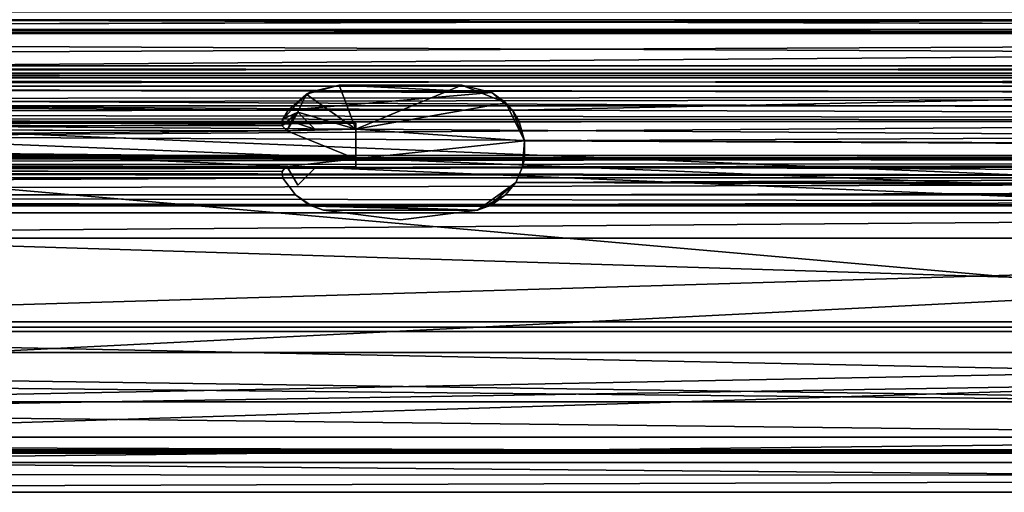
# Model space of a CAD drawing. Header units: metres. Extents: x 0 to 1004, y -708 to 0.
# Tile 56 of 103: x 433 to 549, y -708 to -652. Entities that reach past the tile are written whole.
import ezdxf

# ---------------------------------------------------------------- set-up
doc = ezdxf.new("R2010")
doc.units = ezdxf.units.M

msp = doc.modelspace()

# ---------------------------------------------------------------- linework, layer by layer
at = {"layer": 'top0'}
for points in [[(74.945648, -650.622864, 2036.990967), (921.945618, -650.622559, 2036.991333), (921.945618, -653.369629, 2035.28418)], [(74.945648, -650.622864, 187.784439), (74.945648, -653.369629, 189.491211), (921.945618, -650.622864, 187.784439)], [(74.945648, -653.369629, 189.491211), (921.945618, -653.369629, 189.491211), (921.945618, -650.622864, 187.784439)], [(74.945648, -653.369629, 2035.28418), (74.945648, -650.622864, 2036.990967), (921.945618, -653.369629, 2035.28418)], [(74.945648, -653.265991, 188.218597), (74.945648, -650.816833, 184.887695), (921.945618, -653.265991, 188.218597)], [(74.945648, -650.816833, 184.887695), (921.945618, -650.816833, 184.887695), (921.945618, -653.265991, 188.218597)], [(74.945648, -650.816833, 2039.887695), (74.945648, -653.265991, 2036.556763), (921.945618, -650.816833, 2039.887695)], [(74.945648, -653.265991, 2036.556763), (921.945618, -653.266418, 2036.556641), (921.945618, -650.816833, 2039.887695)], [(74.945648, -657.183899, 186.895203), (74.945648, -653.265991, 188.218597), (921.945618, -657.183899, 186.895203)], [(74.945648, -653.265991, 188.218597), (921.945618, -653.265991, 188.218597), (921.945618, -657.183899, 186.895203)], [(74.945648, -653.265991, 2036.556763), (74.945648, -657.183899, 2037.880249), (921.945618, -653.266418, 2036.556641)], [(74.945648, -657.183899, 2037.880249), (921.945618, -657.183899, 2037.880249), (921.945618, -653.266418, 2036.556641)], [(74.945648, -653.369629, 189.491211), (74.945648, -659.733521, 190.613358), (921.945618, -653.369629, 189.491211)], [(74.945648, -659.733521, 190.613358), (491.442871, -662.450012, 191.092346), (921.945618, -653.369629, 189.491211)], [(74.945648, -653.369629, 2035.28418), (921.945618, -653.369629, 2035.28418), (74.945648, -659.733521, 2034.161987)], [(921.945618, -653.369629, 2035.28418), (921.945618, -663.751221, 2033.453613), (74.945648, -659.733521, 2034.161987)], [(921.945618, -653.369629, 189.491211), (491.442871, -662.450012, 191.092346), (921.945618, -663.751221, 191.321777)], [(74.945648, -657.183899, 186.895203), (921.945618, -657.183899, 186.895203), (74.945648, -658.074341, 185.623535)], [(921.945618, -657.183899, 186.895203), (921.945618, -658.074341, 185.623535), (74.945648, -658.074341, 185.623535)], [(74.945648, -658.07428, 2039.151855), (921.945618, -658.07428, 2039.151855), (74.945648, -657.183899, 2037.880249)], [(921.945618, -658.07428, 2039.151855), (921.945618, -657.183899, 2037.880249), (74.945648, -657.183899, 2037.880249)], [(74.945648, -658.07428, 2039.151855), (74.945648, -658.616882, 2040.872559), (921.945618, -658.07428, 2039.151855)], [(74.945648, -658.616882, 2040.872559), (921.945618, -658.616882, 2040.872559), (921.945618, -658.07428, 2039.151855)], [(74.945648, -658.616882, 183.902832), (74.945648, -658.074341, 185.623535), (921.945618, -658.616882, 183.902832)], [(74.945648, -658.074341, 185.623535), (921.945618, -658.074341, 185.623535), (921.945618, -658.616882, 183.902832)], [(921.945618, -658.616882, 183.902832), (921.945618, -658.616882, 165.387695), (74.945648, -658.616882, 183.902832)], [(921.945618, -658.616882, 165.387695), (74.945648, -658.616882, 165.387695), (74.945648, -658.616882, 183.902832)], [(74.945648, -659.598572, 163.089737), (74.945648, -658.616882, 165.387695), (921.945618, -659.598572, 163.089737)], [(921.945618, -659.598572, 163.089737), (74.945648, -658.616882, 165.387695), (921.945618, -658.616882, 165.387695)], [(921.945618, -658.616882, 2059.387695), (74.945648, -659.598572, 2061.685547), (921.945618, -660.693481, 2062.387695)], [(921.945618, -658.616882, 2059.387695), (74.945648, -658.616882, 2059.387695), (74.945648, -659.598572, 2061.685547)], [(74.945648, -658.616882, 2059.387695), (921.945618, -658.616882, 2059.387695), (74.945648, -658.616882, 2040.872559)], [(921.945618, -658.616882, 2059.387695), (921.945618, -658.616882, 2040.872559), (74.945648, -658.616882, 2040.872559)], [(74.945648, -661.929993, 162.189697), (74.945648, -659.598572, 163.089737), (921.945618, -660.693481, 162.387711)], [(921.945618, -660.693481, 162.387711), (74.945648, -659.598572, 163.089737), (921.945618, -659.598572, 163.089737)], [(74.945648, -659.598572, 2061.685547), (74.945648, -659.733521, 2061.809082), (921.945618, -660.693481, 2062.387695)], [(491.442871, -662.450012, 191.092346), (74.945648, -659.733521, 190.613358), (464.967957, -662.450012, 191.092346)], [(74.945648, -659.733521, 190.613358), (77.574402, -662.578308, 191.114975), (464.967957, -662.450012, 191.092346)], [(921.945618, -660.693481, 2062.387695), (74.945648, -659.733521, 2061.809082), (76.690651, -661.252808, 2062.544434)], [(74.945648, -659.733521, 2034.161987), (921.945618, -663.751221, 2033.453613), (77.574402, -662.578308, 2033.6604)], [(467.613373, -660.262268, 191.092346), (467.080017, -660.556335, 2027.092285), (470.956207, -659.472717, 2027.092285)], [(472.945679, -664.672729, 2027.092285), (470.956207, -659.472717, 2027.092285), (467.080017, -660.556335, 2027.092285)], [(488.994476, -660.35614, 191.092346), (467.613373, -660.262268, 191.092346), (470.956177, -659.472717, 191.092346)], [(470.956177, -659.472717, 191.092346), (467.613373, -660.262268, 191.092346), (470.956207, -659.472717, 2027.092285)], [(485.445648, -659.472717, 191.092346), (488.994476, -660.35614, 191.092346), (470.956177, -659.472717, 191.092346)], [(485.445648, -659.472717, 191.092346), (470.956177, -659.472717, 191.092346), (485.445679, -659.472717, 2027.092285)], [(470.956177, -659.472717, 191.092346), (470.956207, -659.472717, 2027.092285), (485.445679, -659.472717, 2027.092285)], [(485.445679, -659.472717, 2027.092285), (470.956207, -659.472717, 2027.092285), (472.945679, -664.672729, 2027.092285)], [(490.654877, -661.550354, 2027.092285), (485.445679, -659.472717, 2027.092285), (472.945679, -664.672729, 2027.092285)], [(488.994476, -660.35614, 191.092346), (485.445648, -659.472717, 191.092346), (490.654877, -661.550354, 2027.092285)], [(490.654877, -661.550354, 2027.092285), (485.445648, -659.472717, 191.092346), (485.445679, -659.472717, 2027.092285)], [(921.945618, -661.929993, 162.189697), (74.945648, -661.929993, 162.189697), (921.945618, -660.693481, 162.387711)], [(921.945618, -661.929993, 2062.585693), (921.945618, -660.693481, 2062.387695), (74.945648, -661.929993, 2062.585693)], [(921.945618, -660.693481, 2062.387695), (76.690651, -661.252808, 2062.544434), (74.945648, -661.929993, 2062.585693)], [(464.967957, -662.450012, 191.092346), (464.316925, -663.484192, 2027.092285), (467.080017, -660.556335, 2027.092285)], [(467.080017, -660.556335, 2027.092285), (464.316925, -663.484192, 2027.092285), (466.094452, -662.658386, 2027.092285)], [(464.967957, -662.450012, 191.092346), (467.613373, -660.262268, 191.092346), (488.994476, -660.35614, 191.092346)], [(467.613373, -660.262268, 191.092346), (464.967957, -662.450012, 191.092346), (467.080017, -660.556335, 2027.092285)], [(491.442871, -662.450012, 191.092346), (464.967957, -662.450012, 191.092346), (488.994476, -660.35614, 191.092346)], [(472.945679, -664.672729, 2027.092285), (467.080017, -660.556335, 2027.092285), (466.094452, -662.658386, 2027.092285)], [(491.442871, -662.450012, 191.092346), (488.994476, -660.35614, 191.092346), (490.654877, -661.550354, 2027.092285)], [(921.945618, -667.79303, 162.189697), (74.945648, -667.79303, 162.189697), (921.945618, -661.929993, 162.189697)], [(74.945648, -667.79303, 162.189697), (74.945648, -661.929993, 162.189697), (921.945618, -661.929993, 162.189697)], [(921.945618, -661.929993, 2062.585693), (74.945648, -661.929993, 2062.585693), (921.945618, -667.79303, 2062.585693)], [(74.945648, -661.929993, 2062.585693), (74.945648, -667.79303, 2062.585693), (921.945618, -667.79303, 2062.585693)], [(490.654877, -661.550354, 2027.092285), (472.945679, -664.672729, 2027.092285), (492.865845, -666.04657, 2027.092285)], [(491.442871, -662.450012, 191.092346), (490.654877, -661.550354, 2027.092285), (492.865845, -666.04657, 2027.092285)], [(77.397125, -663.751221, 191.321777), (464.219818, -663.751221, 191.321777), (77.667168, -663.246643, 191.232819)], [(921.945618, -663.751221, 2033.453613), (77.397125, -663.751221, 2033.453613), (77.667168, -663.246643, 2033.542603)], [(464.967957, -662.450012, 191.092346), (77.574402, -662.578308, 191.114975), (77.667168, -663.246643, 191.232819)], [(921.945618, -663.751221, 2033.453613), (77.667168, -663.246643, 2033.542603), (77.574402, -662.578308, 2033.6604)], [(77.667168, -663.246643, 191.232819), (464.316895, -663.484192, 191.274704), (464.967957, -662.450012, 191.092346)], [(464.219818, -663.751221, 191.321777), (464.316895, -663.484192, 191.274704), (77.667168, -663.246643, 191.232819)], [(466.094452, -662.658386, 2027.092285), (464.316925, -663.484192, 2027.092285), (464.261383, -664.282227, 2027.092285)], [(464.261383, -664.282227, 2027.092285), (464.806488, -664.867676, 2027.092285), (466.094452, -662.658386, 2027.092285)], [(464.967957, -662.450012, 191.092346), (464.316895, -663.484192, 191.274704), (464.316925, -663.484192, 2027.092285)], [(465.31073, -663.751221, 191.321777), (466.094452, -662.658386, 2027.092285), (464.806488, -664.867676, 2027.092285)], [(465.31073, -663.751221, 191.321777), (466.094421, -662.658386, 191.129089), (466.094452, -662.658386, 2027.092285)], [(465.31073, -663.751221, 191.321777), (467.187286, -663.751221, 191.321777), (466.094421, -662.658386, 191.129089)], [(466.094421, -662.658386, 191.129089), (467.187286, -663.751221, 191.321777), (466.094452, -662.658386, 2027.092285)], [(467.187286, -663.751221, 191.321777), (468.108826, -664.672729, 2027.092285), (466.094452, -662.658386, 2027.092285)], [(466.094452, -662.658386, 2027.092285), (468.108826, -664.672729, 2027.092285), (472.945679, -664.672729, 2027.092285)], [(492.212006, -663.751221, 191.321777), (491.442871, -662.450012, 191.092346), (492.865845, -666.04657, 2027.092285)], [(491.442871, -662.450012, 191.092346), (492.212006, -663.751221, 191.321777), (921.945618, -663.751221, 191.321777)], [(77.138519, -663.859497, 191.3414), (74.945648, -668.17688, 193.294067), (464.806458, -664.867676, 191.585342)], [(921.945618, -668.17688, 2031.481323), (74.945648, -668.17688, 2031.481323), (77.138519, -663.859497, 2033.43396)], [(921.945618, -668.17688, 2031.481323), (77.138519, -663.859497, 2033.43396), (921.945618, -663.751221, 2033.453613)], [(77.138519, -663.859497, 2033.43396), (77.315857, -663.822693, 2033.440796), (921.945618, -663.751221, 2033.453613)], [(464.806458, -664.867676, 191.585342), (77.315857, -663.822693, 191.334595), (77.138519, -663.859497, 191.3414)], [(77.397125, -663.751221, 191.321777), (77.315857, -663.822693, 191.334595), (464.806458, -664.867676, 191.585342)], [(921.945618, -663.751221, 2033.453613), (77.315857, -663.822693, 2033.440796), (77.397125, -663.751221, 2033.453613)], [(464.261292, -664.282227, 191.430115), (77.397125, -663.751221, 191.321777), (464.806458, -664.867676, 191.585342)], [(464.261292, -664.282227, 191.430115), (464.219818, -663.751221, 191.321777), (77.397125, -663.751221, 191.321777)], [(464.316895, -663.484192, 191.274704), (464.219818, -663.751221, 191.321777), (464.316925, -663.484192, 2027.092285)], [(464.219818, -663.751221, 191.321777), (464.261383, -664.282227, 2027.092285), (464.316925, -663.484192, 2027.092285)], [(464.219818, -663.751221, 191.321777), (464.261292, -664.282227, 191.430115), (464.261383, -664.282227, 2027.092285)], [(464.261292, -664.282227, 191.430115), (464.806458, -664.867676, 191.585342), (464.261383, -664.282227, 2027.092285)], [(464.261383, -664.282227, 2027.092285), (464.806458, -664.867676, 191.585342), (464.806488, -664.867676, 2027.092285)], [(464.806458, -664.867676, 191.585342), (465.31073, -663.751221, 191.321777), (464.806488, -664.867676, 2027.092285)], [(468.108795, -664.672729, 191.529388), (465.31073, -663.751221, 191.321777), (464.806458, -664.867676, 191.585342)], [(468.108795, -664.672729, 191.529388), (467.187286, -663.751221, 191.321777), (465.31073, -663.751221, 191.321777)], [(467.187286, -663.751221, 191.321777), (468.108795, -664.672729, 191.529388), (468.108826, -664.672729, 2027.092285)], [(492.212006, -663.751221, 191.321777), (492.865845, -666.04657, 2027.092285), (492.865845, -666.04657, 192.018936)], [(492.212006, -663.751221, 191.321777), (492.865845, -666.04657, 192.018936), (921.945618, -663.751221, 191.321777)], [(492.865845, -666.04657, 192.018936), (921.945618, -668.17688, 193.294067), (921.945618, -663.751221, 191.321777)], [(74.945648, -668.17688, 193.294067), (472.945648, -668.17688, 193.294067), (464.806458, -664.867676, 191.585342)], [(464.806458, -664.867676, 191.585342), (472.945648, -668.17688, 193.294067), (472.945648, -664.672729, 191.529388)], [(472.945648, -664.672729, 191.529388), (468.108795, -664.672729, 191.529388), (464.806458, -664.867676, 191.585342)], [(468.108826, -664.672729, 2027.092285), (468.108795, -664.672729, 191.529388), (472.945648, -664.672729, 191.529388)], [(472.945679, -664.672729, 2027.092285), (468.108826, -664.672729, 2027.092285), (472.945648, -664.672729, 191.529388)], [(472.945679, -664.672729, 2027.092285), (472.945648, -668.17688, 209.494019), (472.945679, -668.17688, 2015.281372)], [(472.945679, -664.672729, 2027.092285), (472.945648, -664.672729, 191.529388), (472.945648, -668.17688, 209.494019)], [(472.945648, -664.672729, 191.529388), (472.945648, -668.17688, 193.294067), (472.945648, -668.17688, 209.494019)], [(472.945679, -668.17688, 2027.092285), (472.945679, -664.672729, 2027.092285), (472.945679, -668.17688, 2015.281372)], [(472.945679, -664.672729, 2027.092285), (472.945679, -668.17688, 2027.092285), (492.865845, -666.04657, 2027.092285)], [(492.865845, -666.04657, 2027.092285), (472.945679, -668.17688, 2027.092285), (492.839294, -668.17688, 2027.092285)], [(492.865845, -666.04657, 192.018936), (492.629456, -669.136536, 2014.282227), (492.839294, -668.17688, 209.494019)], [(492.865845, -666.04657, 192.018936), (492.839294, -668.17688, 2015.281372), (492.629456, -669.136536, 2014.282227)], [(492.839294, -668.17688, 193.294067), (492.865845, -666.04657, 192.018936), (492.839294, -668.17688, 209.494019)], [(492.865845, -666.04657, 2027.092285), (492.839294, -668.17688, 2015.281372), (492.865845, -666.04657, 192.018936)], [(492.865845, -666.04657, 2027.092285), (492.839294, -668.17688, 2027.092285), (492.839294, -668.17688, 2015.281372)], [(492.865845, -666.04657, 192.018936), (492.839294, -668.17688, 193.294067), (921.945618, -668.17688, 193.294067)], [(921.945618, -668.742126, 162.361099), (77.455841, -669.776367, 163.059708), (74.945648, -667.79303, 162.189697)], [(74.945648, -667.79303, 162.189697), (921.945618, -667.79303, 162.189697), (921.945618, -668.742126, 162.361099)], [(74.945648, -667.79303, 2062.585693), (77.263412, -668.280029, 2062.544434), (921.945618, -667.79303, 2062.585693)], [(77.263412, -668.280029, 2062.544434), (77.315857, -668.310974, 2062.538574), (921.945618, -667.79303, 2062.585693)], [(921.945618, -667.79303, 2062.585693), (77.315857, -668.310974, 2062.538574), (77.667213, -668.887207, 2062.35376)], [(921.945618, -667.79303, 2062.585693), (77.667213, -668.887207, 2062.35376), (921.945618, -668.742126, 2062.414307)], [(472.945648, -668.17688, 209.494019), (74.945648, -668.17688, 209.494019), (77.24189, -668.273132, 209.922729)], [(472.945648, -668.17688, 209.494019), (472.945648, -668.17688, 193.294067), (74.945648, -668.17688, 209.494019)], [(472.945648, -668.17688, 193.294067), (74.945648, -668.17688, 193.294067), (74.945648, -668.17688, 209.494019)], [(74.945648, -668.17688, 2031.481323), (921.945618, -668.17688, 2031.481323), (492.839294, -668.17688, 2027.092285)], [(492.839294, -668.17688, 2027.092285), (472.945679, -668.17688, 2027.092285), (74.945648, -668.17688, 2031.481323)], [(472.945679, -668.17688, 2027.092285), (74.945648, -668.17688, 2015.281372), (74.945648, -668.17688, 2031.481323)], [(472.945679, -668.17688, 2027.092285), (472.945679, -668.17688, 2015.281372), (74.945648, -668.17688, 2015.281372)], [(74.945648, -668.17688, 2015.281372), (472.945679, -668.17688, 2015.281372), (77.24189, -668.273132, 2014.852661)], [(77.315857, -668.310974, 209.993378), (472.945648, -668.17688, 209.494019), (77.24189, -668.273132, 209.922729)], [(77.24189, -668.273132, 2014.852661), (472.945679, -668.17688, 2015.281372), (77.315857, -668.310974, 2014.781982)], [(464.806458, -669.077759, 210.490051), (472.945648, -668.17688, 209.494019), (77.315857, -668.310974, 209.993378)], [(472.945679, -668.17688, 2015.281372), (464.806488, -669.077759, 2014.2854), (77.315857, -668.310974, 2014.781982)], [(77.666908, -668.885803, 210.452515), (464.806458, -669.077759, 210.490051), (77.315857, -668.310974, 209.993378)], [(77.315857, -668.310974, 2014.781982), (464.806488, -669.077759, 2014.2854), (77.666908, -668.885803, 2014.322876)], [(77.455841, -669.776367, 163.059708), (921.945618, -668.742126, 162.361099), (921.945618, -670.40863, 164.219971)], [(77.667213, -668.887207, 2062.35376), (77.574402, -669.55542, 2061.927979), (921.945618, -668.742126, 2062.414307)], [(921.945618, -668.742126, 2062.414307), (77.574402, -669.55542, 2061.927979), (921.945618, -670.40863, 2060.55542)], [(77.574402, -669.55542, 210.48703), (464.26239, -669.660522, 210.475983), (77.687996, -669.136536, 210.493225)], [(77.574402, -669.55542, 2014.28833), (77.687996, -669.136536, 2014.282227), (464.262421, -669.660522, 2014.299438)], [(77.687996, -669.136536, 210.493225), (464.687439, -669.136536, 210.493225), (77.666908, -668.885803, 210.452515)], [(464.687439, -669.136536, 210.493225), (464.806458, -669.077759, 210.490051), (77.666908, -668.885803, 210.452515)], [(464.806488, -669.077759, 2014.2854), (464.687469, -669.136536, 2014.282227), (77.666908, -668.885803, 2014.322876)], [(77.666908, -668.885803, 2014.322876), (464.687469, -669.136536, 2014.282227), (77.687996, -669.136536, 2014.282227)], [(464.26239, -669.660522, 210.475983), (464.687439, -669.136536, 210.493225), (77.687996, -669.136536, 210.493225)], [(77.687996, -669.136536, 2014.282227), (464.687469, -669.136536, 2014.282227), (464.262421, -669.660522, 2014.299438)], [(464.687469, -669.136536, 2014.282227), (464.687439, -669.136536, 210.493225), (464.26239, -669.660522, 210.475983)], [(464.687469, -669.136536, 2014.282227), (464.26239, -669.660522, 210.475983), (464.262421, -669.660522, 2014.299438)], [(464.806458, -669.077759, 210.490051), (464.687439, -669.136536, 210.493225), (464.687469, -669.136536, 2014.282227)], [(464.806488, -669.077759, 2014.2854), (464.806458, -669.077759, 210.490051), (464.687469, -669.136536, 2014.282227)], [(472.945648, -669.136536, 210.493225), (472.945648, -668.17688, 209.494019), (464.806458, -669.077759, 210.490051)], [(464.826874, -669.136536, 2014.282227), (464.826874, -669.136536, 210.493225), (464.806458, -669.077759, 210.490051)], [(464.806458, -669.077759, 210.490051), (464.806488, -669.077759, 2014.2854), (464.826874, -669.136536, 2014.282227)], [(464.826874, -669.136536, 210.493225), (472.945648, -669.136536, 210.493225), (464.806458, -669.077759, 210.490051)], [(472.945679, -668.17688, 2015.281372), (472.945679, -669.136536, 2014.282227), (464.806488, -669.077759, 2014.2854)], [(472.945679, -669.136536, 2014.282227), (464.826874, -669.136536, 2014.282227), (464.806488, -669.077759, 2014.2854)], [(466.094452, -671.287048, 2015.004517), (466.094421, -671.287048, 209.770844), (464.826874, -669.136536, 2014.282227)], [(466.094421, -671.287048, 209.770844), (464.826874, -669.136536, 210.493225), (464.826874, -669.136536, 2014.282227)], [(466.094421, -671.287048, 209.770844), (468.108795, -669.272705, 210.497833), (464.826874, -669.136536, 210.493225)], [(468.108795, -669.272705, 210.497833), (472.945648, -669.136536, 210.493225), (464.826874, -669.136536, 210.493225)], [(466.094452, -671.287048, 2015.004517), (464.826874, -669.136536, 2014.282227), (468.108826, -669.272705, 2014.277588)], [(464.826874, -669.136536, 2014.282227), (472.945679, -669.136536, 2014.282227), (468.108826, -669.272705, 2014.277588)], [(466.094421, -671.287048, 209.770844), (466.094452, -671.287048, 2015.004517), (468.108795, -669.272705, 210.497833)], [(466.094452, -671.287048, 2015.004517), (468.108826, -669.272705, 2014.277588), (468.108795, -669.272705, 210.497833)], [(468.108795, -669.272705, 210.497833), (472.945648, -669.272705, 210.497833), (472.945648, -669.136536, 210.493225)], [(472.945648, -669.272705, 210.497833), (468.108795, -669.272705, 210.497833), (472.945679, -669.272705, 2014.277588)], [(468.108795, -669.272705, 210.497833), (468.108826, -669.272705, 2014.277588), (472.945679, -669.272705, 2014.277588)], [(468.108826, -669.272705, 2014.277588), (472.945679, -669.136536, 2014.282227), (472.945679, -669.272705, 2014.277588)], [(472.945679, -668.17688, 2015.281372), (472.945648, -668.17688, 209.494019), (472.945648, -669.136536, 210.493225)], [(472.945679, -668.17688, 2015.281372), (472.945648, -669.136536, 210.493225), (472.945679, -669.136536, 2014.282227)], [(472.945648, -669.136536, 210.493225), (472.945648, -669.272705, 210.497833), (472.945679, -669.136536, 2014.282227)], [(472.945679, -669.136536, 2014.282227), (472.945648, -669.272705, 210.497833), (472.945679, -669.272705, 2014.277588)], [(491.826691, -670.949951, 2014.762573), (491.82666, -670.949951, 210.012833), (492.629456, -669.136536, 2014.282227)], [(491.82666, -670.949951, 210.012833), (492.629425, -669.136536, 210.493225), (492.629456, -669.136536, 2014.282227)], [(492.629425, -669.136536, 210.493225), (491.82666, -670.949951, 210.012833), (921.945618, -669.136536, 210.493225)], [(491.82666, -670.949951, 210.012833), (921.945618, -671.290222, 209.76825), (921.945618, -669.136536, 210.493225)], [(491.826691, -670.949951, 2014.762573), (492.629456, -669.136536, 2014.282227), (921.945618, -671.290222, 2015.007202)], [(492.629456, -669.136536, 2014.282227), (492.629425, -669.136536, 210.493225), (492.839294, -668.17688, 209.494019)], [(492.839294, -668.17688, 209.494019), (492.629425, -669.136536, 210.493225), (921.945618, -668.456787, 210.185593)], [(921.945618, -668.456787, 210.185593), (492.629425, -669.136536, 210.493225), (921.945618, -668.731934, 210.390152)], [(492.629425, -669.136536, 210.493225), (921.945618, -669.136536, 210.493225), (921.945618, -668.731934, 210.390152)], [(492.629456, -669.136536, 2014.282227), (492.839294, -668.17688, 2015.281372), (921.945618, -668.731934, 2014.385254)], [(921.945618, -669.136536, 2014.282227), (492.629456, -669.136536, 2014.282227), (921.945618, -668.731934, 2014.385254)], [(492.629456, -669.136536, 2014.282227), (921.945618, -669.136536, 2014.282227), (921.945618, -671.290222, 2015.007202)], [(921.945618, -668.17688, 209.494019), (492.839294, -668.17688, 209.494019), (921.945618, -668.456787, 210.185593)], [(492.839294, -668.17688, 193.294067), (492.839294, -668.17688, 209.494019), (921.945618, -668.17688, 193.294067)], [(492.839294, -668.17688, 209.494019), (921.945618, -668.17688, 209.494019), (921.945618, -668.17688, 193.294067)], [(921.945618, -668.17688, 2031.481323), (921.945618, -668.17688, 2015.281372), (492.839294, -668.17688, 2027.092285)], [(492.839294, -668.17688, 2027.092285), (921.945618, -668.17688, 2015.281372), (492.839294, -668.17688, 2015.281372)], [(921.945618, -668.731934, 2014.385254), (492.839294, -668.17688, 2015.281372), (921.945618, -668.17688, 2015.281372)], [(74.945648, -672.400208, 207.950333), (464.316895, -670.461243, 210.264664), (77.574402, -669.55542, 210.48703)], [(74.945648, -672.400208, 2016.825073), (77.574402, -669.55542, 2014.28833), (464.316925, -670.461243, 2014.510742)], [(74.945648, -672.400208, 173.785278), (921.945618, -670.40863, 164.219971), (921.945618, -673.650818, 185.906555)], [(74.945648, -672.400208, 173.785278), (77.055923, -670.40863, 164.219971), (921.945618, -670.40863, 164.219971)], [(77.055923, -670.40863, 2060.55542), (74.945648, -672.400208, 2050.98999), (921.945618, -670.40863, 2060.55542)], [(74.945648, -672.400208, 2050.98999), (921.945618, -673.650818, 2038.868896), (921.945618, -670.40863, 2060.55542)], [(77.574402, -669.55542, 2061.927979), (77.055923, -670.40863, 2060.55542), (921.945618, -670.40863, 2060.55542)], [(77.055923, -670.40863, 164.219971), (77.455841, -669.776367, 163.059708), (921.945618, -670.40863, 164.219971)], [(464.316895, -670.461243, 210.264664), (464.26239, -669.660522, 210.475983), (77.574402, -669.55542, 210.48703)], [(77.574402, -669.55542, 2014.28833), (464.262421, -669.660522, 2014.299438), (464.316925, -670.461243, 2014.510742)], [(464.26239, -669.660522, 210.475983), (464.316895, -670.461243, 210.264664), (464.262421, -669.660522, 2014.299438)], [(464.262421, -669.660522, 2014.299438), (464.316895, -670.461243, 210.264664), (464.316925, -670.461243, 2014.510742)], [(465.808075, -672.425598, 207.799805), (464.316895, -670.461243, 210.264664), (74.945648, -672.400208, 207.950333)], [(74.945648, -672.400208, 2016.825073), (464.316925, -670.461243, 2014.510742), (465.808105, -672.425598, 2016.975586)], [(464.316925, -670.461243, 2014.510742), (464.316895, -670.461243, 210.264664), (465.808075, -672.425598, 207.799805)], [(465.808075, -672.425598, 207.799805), (465.808105, -672.425598, 2016.975586), (464.316925, -670.461243, 2014.510742)], [(488.584137, -673.765991, 191.092346), (491.826691, -670.949951, 2014.762573), (487.289703, -674.242493, 191.092346)], [(491.826691, -670.949951, 2014.762573), (490.609131, -672.425598, 2016.975586), (487.289703, -674.242493, 191.092346)], [(488.584137, -673.765991, 191.092346), (490.6091, -672.425598, 207.799805), (491.826691, -670.949951, 2014.762573)], [(490.6091, -672.425598, 207.799805), (491.82666, -670.949951, 210.012833), (491.826691, -670.949951, 2014.762573)], [(491.82666, -670.949951, 210.012833), (490.6091, -672.425598, 207.799805), (921.945618, -671.290222, 209.76825)], [(490.6091, -672.425598, 207.799805), (921.945618, -672.425598, 207.799805), (921.945618, -671.290222, 209.76825)], [(490.609131, -672.425598, 2016.975586), (491.826691, -670.949951, 2014.762573), (921.945618, -672.425598, 2016.975586)], [(491.826691, -670.949951, 2014.762573), (921.945618, -671.290222, 2015.007202), (921.945618, -672.425598, 2016.975586)], [(74.945648, -673.650818, 185.906555), (74.945648, -672.400208, 173.785278), (921.945618, -673.650818, 185.906555)], [(74.945648, -672.425598, 207.799805), (465.808075, -672.425598, 207.799805), (74.945648, -672.400208, 207.950333)], [(74.945648, -672.400208, 2050.98999), (74.945648, -673.650818, 2038.869385), (921.945618, -673.650818, 2038.868896)], [(74.945648, -672.425598, 2016.975586), (74.945648, -672.400208, 2016.825073), (465.808105, -672.425598, 2016.975586)], [(74.945648, -673.650818, 185.906555), (467.775543, -673.765991, 191.092346), (74.945648, -672.425598, 207.799805)], [(467.775543, -673.765991, 191.092346), (465.808075, -672.425598, 207.799805), (74.945648, -672.425598, 207.799805)], [(74.945648, -673.650818, 2038.869385), (74.945648, -672.425598, 2016.975586), (467.355072, -673.551758, 2027.092285)], [(467.355072, -673.551758, 2027.092285), (74.945648, -672.425598, 2016.975586), (465.808105, -672.425598, 2016.975586)], [(467.775543, -673.765991, 191.092346), (467.355072, -673.551758, 2027.092285), (465.808075, -672.425598, 207.799805)], [(467.355072, -673.551758, 2027.092285), (465.808105, -672.425598, 2016.975586), (465.808075, -672.425598, 207.799805)], [(487.289703, -674.242493, 191.092346), (490.609131, -672.425598, 2016.975586), (489.016754, -673.551758, 2027.092285)], [(490.6091, -672.425598, 207.799805), (488.584137, -673.765991, 191.092346), (921.945618, -672.425598, 207.799805)], [(488.584137, -673.765991, 191.092346), (921.945618, -673.650818, 185.906555), (921.945618, -672.425598, 207.799805)], [(921.945618, -673.650818, 2038.868896), (489.016754, -673.551758, 2027.092285), (921.945618, -672.425598, 2016.975586)], [(489.016754, -673.551758, 2027.092285), (490.609131, -672.425598, 2016.975586), (921.945618, -672.425598, 2016.975586)], [(74.945648, -673.650818, 2038.869385), (489.016754, -673.551758, 2027.092285), (921.945618, -673.650818, 2038.868896)], [(489.016754, -673.551758, 2027.092285), (74.945648, -673.650818, 2038.869385), (467.355072, -673.551758, 2027.092285)], [(921.945618, -673.650818, 185.906555), (488.584137, -673.765991, 191.092346), (74.945648, -673.650818, 185.906555)], [(488.584137, -673.765991, 191.092346), (467.775543, -673.765991, 191.092346), (74.945648, -673.650818, 185.906555)], [(469.112152, -674.242493, 2027.092285), (467.355072, -673.551758, 2027.092285), (469.112122, -674.242493, 191.092346)], [(467.355072, -673.551758, 2027.092285), (467.775543, -673.765991, 191.092346), (469.112122, -674.242493, 191.092346)], [(487.289734, -674.242493, 2027.092285), (467.355072, -673.551758, 2027.092285), (469.112152, -674.242493, 2027.092285)], [(487.289734, -674.242493, 2027.092285), (489.016754, -673.551758, 2027.092285), (467.355072, -673.551758, 2027.092285)], [(469.112122, -674.242493, 191.092346), (467.775543, -673.765991, 191.092346), (487.289703, -674.242493, 191.092346)], [(487.289703, -674.242493, 191.092346), (467.775543, -673.765991, 191.092346), (488.584137, -673.765991, 191.092346)], [(489.016754, -673.551758, 2027.092285), (487.289734, -674.242493, 2027.092285), (487.289703, -674.242493, 191.092346)], [(478.200897, -675.376404, 191.092346), (469.112122, -674.242493, 191.092346), (487.289703, -674.242493, 191.092346)], [(469.112152, -674.242493, 2027.092285), (469.112122, -674.242493, 191.092346), (478.200409, -675.376404, 2027.092285)], [(469.112122, -674.242493, 191.092346), (478.200897, -675.376404, 191.092346), (478.200409, -675.376404, 2027.092285)], [(478.200409, -675.376404, 2027.092285), (487.289734, -674.242493, 2027.092285), (469.112152, -674.242493, 2027.092285)], [(478.200409, -675.376404, 2027.092285), (478.200897, -675.376404, 191.092346), (487.289703, -674.242493, 191.092346)], [(487.289703, -674.242493, 191.092346), (487.289734, -674.242493, 2027.092285), (478.200409, -675.376404, 2027.092285)]]:
    msp.add_3dface(points, dxfattribs=at)
at = {"layer": 'top0123410'}
for points in [[(988.024658, -688.0271, 2063.023682), (16.024673, -688.0271, 2063.023682), (54.19355, -649.662598, 2063.023682)], [(988.024658, -688.0271, 2063.023682), (54.19355, -649.662598, 2063.023682), (949.855774, -649.662598, 2063.023682)], [(13.024674, -691.0271, 2065.279785), (991.024658, -691.0271, 2065.279785), (51.722694, -651.754395, 2065.279785)], [(51.722694, -651.754395, 2065.279785), (991.024658, -691.0271, 2065.279785), (952.32666, -651.754395, 2065.279785)], [(16.024673, -688.0271, 2050.999756), (988.024658, -688.0271, 2050.999756), (0.024674, -704.0271, 2050.999756)], [(0.024674, -704.0271, 2050.999756), (988.024658, -688.0271, 2050.999756), (1004.024658, -704.0271, 2050.999756)], [(988.024658, -688.0271, 2050.999756), (16.024673, -688.0271, 2050.999756), (988.024658, -688.0271, 2063.023682)], [(16.024673, -688.0271, 2050.999756), (16.024673, -688.0271, 2063.023682), (988.024658, -688.0271, 2063.023682)], [(3.024674, -701.0271, 2053.855713), (1001.024658, -701.0271, 2053.855713), (13.024674, -691.0271, 2053.855713)], [(13.024674, -691.0271, 2053.855713), (1001.024658, -701.0271, 2053.855713), (991.024658, -691.0271, 2053.855713)], [(13.024674, -691.0271, 2053.855713), (991.024658, -691.0271, 2053.855713), (13.024674, -691.0271, 2065.279785)], [(991.024658, -691.0271, 2053.855713), (991.024658, -691.0271, 2065.279785), (13.024674, -691.0271, 2065.279785)], [(1004.024658, -704.0271, 2110.919678), (3.024674, -701.0271, 2110.919678), (0.024674, -704.0271, 2110.919678)], [(1001.024658, -701.0271, 2110.919678), (3.024674, -701.0271, 2110.919678), (1004.024658, -704.0271, 2110.919678)], [(1001.024658, -701.0271, 2053.855713), (3.024674, -701.0271, 2053.855713), (1001.024658, -701.0271, 2110.919678)], [(3.024674, -701.0271, 2053.855713), (3.024674, -701.0271, 2110.919678), (1001.024658, -701.0271, 2110.919678)], [(1004.024658, -704.0271, 2110.919678), (0.024674, -704.0271, 2110.919678), (1004.024658, -704.0271, 2050.999756)], [(0.024674, -704.0271, 2110.919678), (0.024674, -704.0271, 2050.999756), (1004.024658, -704.0271, 2050.999756)]]:
    msp.add_3dface(points, dxfattribs=at)
at = {"layer": 'top0123413'}
for points in [[(306.068604, -674.532104, 136), (284.705017, -687.419556, 136), (719.34436, -687.419556, 136)], [(306.068604, -674.532104), (697.980774, -674.532104), (307.025024, -677.532104)], [(306.068604, -674.532104), (306.068604, -674.532104, 136), (697.980774, -674.532104)], [(306.068604, -674.532104, 136), (697.980774, -674.532104, 136), (697.980774, -674.532104)], [(697.980774, -674.532104, 136), (306.068604, -674.532104, 136), (719.34436, -687.419556, 136)], [(307.025024, -677.532104), (697.980774, -674.532104), (697.024353, -677.532104)], [(263.9245, -699.25238, 113.720268), (697.024353, -677.532104, 92), (718.542297, -690.372375, 104.840271)], [(263.9245, -699.25238, 113.720268), (286.806091, -689.719238, 104.187088), (697.024353, -677.532104, 92)], [(286.806091, -689.719238, 104.187088), (307.025024, -677.532104, 92), (697.024353, -677.532104, 92)], [(697.024353, -677.532104), (697.024353, -677.532104, 92), (307.025024, -677.532104)], [(697.024353, -677.532104, 92), (307.025024, -677.532104, 92), (307.025024, -677.532104)], [(284.705017, -687.419556, 136), (261.613342, -696.849609, 136), (742.436035, -696.849609, 136)], [(719.34436, -687.419556, 136), (284.705017, -687.419556, 136), (742.436035, -696.849609, 136)], [(238.84053, -705.398682, 119.866539), (718.542297, -690.372375, 104.840271), (741.945129, -699.841919, 114.309822)], [(238.84053, -705.398682, 119.866539), (263.9245, -699.25238, 113.720268), (718.542297, -690.372375, 104.840271)], [(261.613342, -696.849609, 136), (237.341888, -702.599854, 136), (766.707458, -702.599854, 136)], [(742.436035, -696.849609, 136), (261.613342, -696.849609, 136), (766.707458, -702.599854, 136)], [(766.427856, -705.592468, 120.060364), (238.84053, -705.398682, 119.866539), (741.945129, -699.841919, 114.309822)], [(237.341888, -702.599854, 136), (205.024689, -707.532104, 136), (799.024658, -707.532104, 136)], [(766.707458, -702.599854, 136), (237.341888, -702.599854, 136), (799.024658, -707.532104, 136)], [(212.473114, -707.532104, 122), (238.84053, -705.398682, 119.866539), (766.427856, -705.592468, 120.060364)], [(791.576233, -707.532104, 122), (212.473114, -707.532104, 122), (766.427856, -705.592468, 120.060364)], [(791.576233, -707.532104, 122), (799.024658, -707.532104, 136), (205.024689, -707.532104, 136)], [(791.576233, -707.532104, 122), (205.024689, -707.532104, 136), (212.473114, -707.532104, 122)]]:
    msp.add_3dface(points, dxfattribs=at)
at = {"layer": 'top0123458'}
for points in [[(472.945648, -663.972717, 2028.044434), (68.945648, -663.972717, 2028.044434), (472.945648, -667.972717, 2028.044434)], [(68.945648, -663.972717, 2028.044434), (68.945648, -667.972717, 2028.044434), (472.945648, -667.972717, 2028.044434)], [(472.945648, -663.972717, 2028.044434), (472.945648, -663.972717, 197.044373), (68.945648, -663.972717, 2028.044434)], [(472.945648, -663.972717, 197.044373), (68.945648, -663.972717, 197.044373), (68.945648, -663.972717, 2028.044434)], [(472.945648, -667.972717, 197.044373), (68.945648, -667.972717, 197.044373), (472.945648, -663.972717, 197.044373)], [(68.945648, -667.972717, 197.044373), (68.945648, -663.972717, 197.044373), (472.945648, -663.972717, 197.044373)], [(472.945648, -663.972717, 197.044373), (472.945648, -663.972717, 2028.044434), (472.945648, -667.972717, 197.044373)], [(472.945648, -663.972717, 2028.044434), (472.945648, -667.972717, 2028.044434), (472.945648, -667.972717, 197.044373)], [(472.945648, -667.972717, 2028.044434), (68.945648, -667.972717, 2028.044434), (472.945648, -667.972717, 197.044373)], [(68.945648, -667.972717, 2028.044434), (68.945648, -667.972717, 197.044373), (472.945648, -667.972717, 197.044373)]]:
    msp.add_3dface(points, dxfattribs=at)
at = {"layer": 'top0123459'}
for points in [[(994.049377, -10, 90), (217.024673, -653.266907, 90), (10, -10, 90)], [(787.024658, -653.266907, 90), (217.024673, -653.266907, 90), (994.049377, -10, 90)], [(936.825623, -651.75592, 163.059708), (398.900238, -646.814575, 135.096939), (67.223946, -651.75592, 163.059708)], [(605.149231, -646.814575, 135.096939), (398.900238, -646.814575, 135.096939), (936.825623, -651.75592, 163.059708)], [(23.447599, -688.566833, 163.059708), (980.601746, -688.566833, 163.059708), (67.223946, -651.75592, 163.059708)], [(67.223946, -651.75592, 163.059708), (980.601746, -688.566833, 163.059708), (936.825623, -651.75592, 163.059708)], [(787.024658, -652.921692, 129.558716), (787.024658, -702.9198, 129.995056), (217.024673, -652.921692, 129.558716)], [(787.024658, -702.9198, 129.995056), (217.024673, -702.9198, 129.995056), (217.024673, -652.921692, 129.558716)], [(787.024658, -652.921692, 129.558716), (217.024673, -652.921692, 129.558716), (787.024658, -653.266907, 90)], [(217.024673, -652.921692, 129.558716), (217.024673, -653.266907, 90), (787.024658, -653.266907, 90)], [(1002.522156, -702.527039, 175), (23.447599, -688.566833, 175), (1.527202, -702.527039, 175)], [(23.447599, -688.566833, 163.059708), (23.447599, -688.566833, 175), (980.601746, -688.566833, 163.059708)], [(23.447599, -688.566833, 175), (980.601746, -688.566833, 175), (980.601746, -688.566833, 163.059708)], [(980.601746, -688.566833, 175), (23.447599, -688.566833, 175), (1002.522156, -702.527039, 175)], [(1002.522156, -702.527039, 175), (1.527202, -702.527039, 175), (787.024658, -702.9198, 129.995056)], [(787.024658, -702.9198, 129.995056), (1.527202, -702.527039, 175), (217.024673, -702.9198, 129.995056)]]:
    msp.add_3dface(points, dxfattribs=at)

doc.saveas('drawing.dxf')
